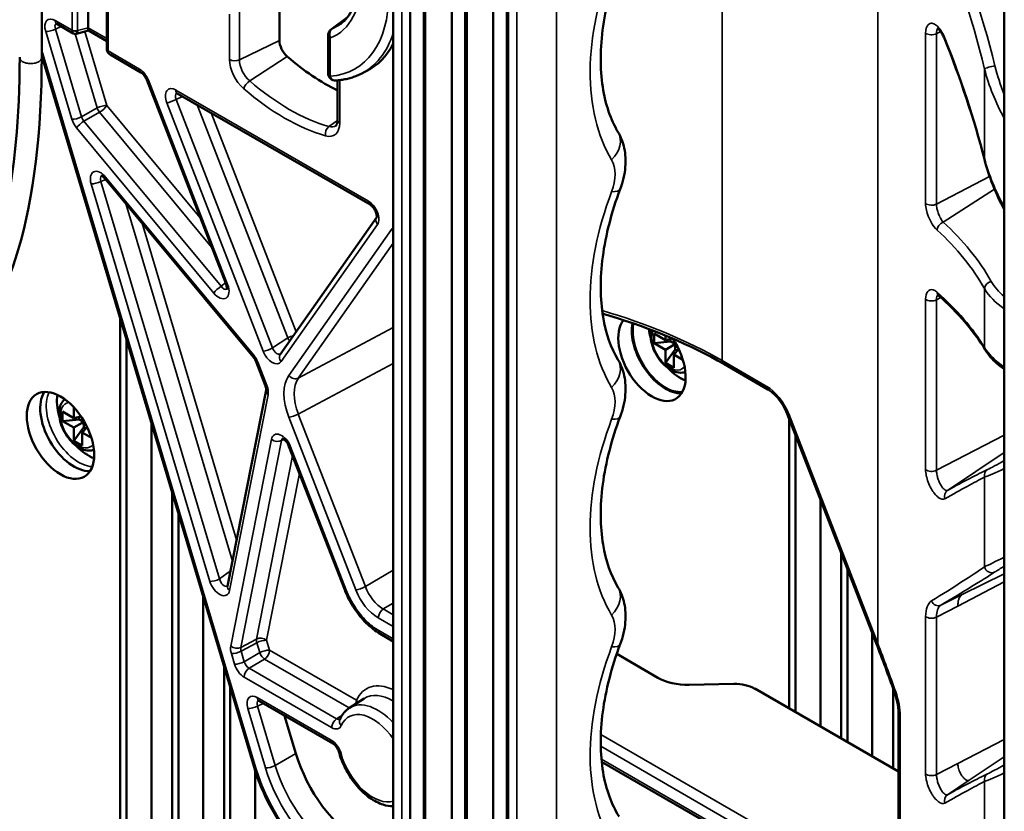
# Model space of a CAD drawing. Header units: millimetres. Extents: x 0 to 5104, y -184 to 1188.
# Tile 134 of 221: x 1346 to 1390, y 477 to 513. Entities that reach past the tile are written whole.
import ezdxf

# ---------------------------------------------------------------- set-up
doc = ezdxf.new("R2010")
doc.units = ezdxf.units.MM
doc.header["$LTSCALE"] = 2
doc.layers.add('Sichtbar (ISO)', color=7, linetype='Continuous', lineweight=50)
doc.layers.add('Sichtbar schmal (ISO)', color=7, linetype='Continuous', lineweight=35)

msp = doc.modelspace()

# ---------------------------------------------------------------- linework, layer by layer
at = {"layer": 'Sichtbar (ISO)'}
for p, q in [((1349.48, 511.206), (1349.48, 532.114)), ((1390.249, 531.965), (1390.249, 431.565)), ((1362.495, 471.865), (1362.495, 523.112)), ((1363.878, 471.304), (1363.878, 522.551)), ((1363.267, 471.1), (1363.267, 522.347)), ((1363.942, 521.958), (1363.942, 470.711)), ((1365.153, 470.011), (1365.153, 521.258)), ((1365.764, 470.215), (1365.764, 521.462)), ((1365.827, 520.869), (1365.827, 469.622)), ((1367.038, 468.923), (1367.038, 520.17)), ((1367.649, 469.126), (1367.649, 520.373)), ((1367.713, 519.78), (1367.713, 468.533)), ((1348.63, 516.403), (1348.63, 512.178)), ((1346.523, 516.023), (1346.523, 510.835)), ((1357.32, 515.735), (1357.32, 511.604)), ((1359.68, 512.117), (1360.402, 512.645)), ((1347.207, 512.355), (1347.957, 511.922)), ((1348.111, 511.903), (1348.645, 512.05)), ((1349.48, 511.568), (1348.644, 512.051)), ((1359.53, 510.111), (1359.53, 511.817)), ((1356.171, 478.569), (1346.523, 510.902)), ((1349.63, 510.956), (1351.028, 510.149)), ((1361.005, 510.075), (1361.261, 510.202)), ((1351.292, 509.81), (1354.895, 500.524)), ((1359.961, 509.785), (1359.961, 507.982)), ((1352.68, 509.196), (1361.44, 504.138)), ((1349.407, 505.315), (1356.133, 497.22)), ((1361.739, 503.562), (1357.362, 497.335)), ((1350.091, 498.943), (1350.091, 466.513)), ((1374.338, 498.279), (1374.857, 497.98)), ((1374.338, 497.844), (1374.338, 498.279)), ((1374.857, 498.315), (1374.857, 498.316)), ((1350.374, 497.995), (1350.374, 466.049)), ((1374.338, 497.844), (1375.092, 497.92)), ((1374.857, 497.544), (1374.338, 497.844)), ((1374.857, 497.98), (1374.857, 498.191)), ((1375.177, 498.054), (1374.857, 497.98)), ((1375.092, 498.034), (1375.092, 497.92)), ((1375.092, 497.92), (1375.234, 497.839)), ((1375.234, 497.969), (1375.234, 497.762)), ((1374.857, 497.544), (1375.234, 497.762)), ((1374.857, 496.945), (1375.3, 497.56)), ((1374.857, 496.945), (1374.857, 497.544)), ((1375.234, 497.762), (1375.413, 497.658)), ((1375.458, 497.567), (1375.234, 497.326)), ((1375.3, 497.56), (1375.3, 497.723)), ((1375.399, 497.503), (1375.3, 497.56)), ((1356.262, 497), (1356.677, 495.93)), ((1375.234, 496.728), (1374.857, 496.945)), ((1375.234, 497.326), (1375.234, 496.728)), ((1375.648, 497.087), (1375.234, 497.326)), ((1379.506, 495.741), (1377.502, 496.898)), ((1354.964, 486.803), (1356.714, 495.703)), ((1347.468, 494.741), (1347.986, 494.441)), ((1347.468, 494.305), (1347.468, 494.741)), ((1347.986, 494.441), (1347.986, 494.92)), ((1347.468, 494.305), (1348.222, 494.382)), ((1347.986, 494.006), (1347.468, 494.305)), ((1348.307, 494.516), (1347.986, 494.441)), ((1347.986, 494.006), (1348.364, 494.224)), ((1348.222, 494.496), (1348.222, 494.382)), ((1348.222, 494.382), (1348.364, 494.3)), ((1348.364, 494.431), (1348.364, 494.224)), ((1348.364, 494.224), (1348.543, 494.12)), ((1380.382, 494.64), (1384.429, 484.21)), ((1380.483, 481.238), (1380.483, 494.38)), ((1347.986, 493.407), (1348.43, 494.022)), ((1347.986, 493.407), (1347.986, 494.006)), ((1348.588, 494.029), (1348.364, 493.788)), ((1348.364, 493.788), (1348.364, 493.189)), ((1348.778, 493.549), (1348.364, 493.788)), ((1348.43, 494.022), (1348.43, 494.185)), ((1348.529, 493.965), (1348.43, 494.022)), ((1351.506, 494.204), (1351.506, 464.064)), ((1348.364, 493.189), (1347.986, 493.407)), ((1380.766, 481.074), (1380.766, 493.651)), ((1357.755, 493.151), (1360.285, 486.631)), ((1388.942, 491.541), (1388.942, 491.541)), ((1352.448, 463.638), (1352.448, 491.044)), ((1381.897, 480.421), (1381.897, 490.735)), ((1387.967, 491.004), (1387.967, 491.004)), ((1352.731, 463.328), (1352.731, 490.096)), ((1382.84, 488.305), (1382.84, 479.877)), ((1383.123, 487.576), (1383.123, 479.713)), ((1389.911, 487.953), (1389.911, 487.953)), ((1353.863, 486.304), (1353.863, 462.022)), ((1362.495, 484.29), (1361.9, 484.633)), ((1384.254, 479.06), (1384.254, 484.66)), ((1372.643, 483.719), (1374.514, 482.638)), ((1354.805, 460.921), (1354.805, 483.144)), ((1355.088, 461.064), (1355.088, 482.197)), ((1375.928, 482.317), (1377.97, 482.358)), ((1385.197, 482.164), (1385.197, 478.516)), ((1378.913, 482.144), (1385.439, 478.376)), ((1356.386, 481.591), (1359.748, 479.65)), ((1360.504, 481.27), (1361.173, 481.695)), ((1358.068, 479.201), (1357.557, 480.915)), ((1385.439, 475.292), (1385.439, 481.036)), ((1383.551, 472.133), (1371.959, 478.826)), ((1356.22, 478.41), (1356.22, 459.993)), ((1388.968, 477.727), (1388.968, 477.727)), ((1386.848, 477.562), (1386.848, 477.562))]:
    msp.add_line(p, q, dxfattribs=at)
msp.add_arc((1359.864, 510.111), 0.333, 180, 274.0397, dxfattribs=at)
for centre, major_axis, ratio, start_param, end_param in [((1347.374, 512.644), (-0.167, -0.289), 0.57735, 6.283031, 6.283185), ((1348.691, 512.409), (0.046, 0.358), 0.11548, 2.307884, 3.093282), ((1348.383, 512.324), (0.182, -0.29), 0.570404, 0.712502, 0.737204), ((1348.076, 512.239), (-0.11, -0.32), 0.388085, 5.422181, 6.222564), ((1348.076, 512.239), (0.034, -0.336), 0.18214, 0.020019, 0.913094), ((1357.792, 511.331), (0.333, -0.577), 0.57735, 3.926991, 5.254), ((1357.556, 516.95), (3.851, -6.67), 0.57735, 6.246119, 6.633704), ((1349.68, 511.203), (-0.2, -0.004), 0.56225, 0, 0.000126), ((1349.844, 511.218), (0.261, 0.222), 0.712305, 2.604657, 3.390056), ((1359.442, 518.038), (5.167, -8.949), 0.57735, 5.254, 5.56888), ((1352.846, 509.484), (-0.167, -0.289), 0.57735, 6.282959, 6.283185), ((1361.607, 504.426), (-0.167, -0.289), 0.57735, 0, 0.000227), ((1355.206, 500.644), (-0.311, -0.121), 0.211325, 0, 0.000023), ((1374.244, 497.19), (-1.083, 1.876), 0.57735, 0.213869, 4.843938), ((1374.244, 497.19), (-1.083, 1.876), 0.57735, 0.106239, 0.107211), ((1374.857, 497.544), (1.083, -1.876), 0.57735, 3.730239, 5.996429), ((1374.857, 497.544), (1.053, -1.824), 0.57735, 3.718154, 6.040099), ((1374.857, 497.544), (-1.083, 1.876), 0.57735, 0.509446, 0.510181), ((1374.857, 497.544), (-1.053, 1.824), 0.57735, 0.494666, 0.495433), ((1375.516, 497.925), (-1.012, 1.753), 0.57735, 0.863213, 0.863947), ((1375.516, 497.925), (-1.012, 1.753), 0.57735, 0.939421, 1.173919), ((1374.244, 497.19), (-1.083, 1.876), 0.57735, 4.947287, 4.948206), ((1357.634, 497.143), (-0.273, 0.192), 0.788675, 0, 0.000422), ((1375.516, 497.925), (-1.012, 1.753), 0.57735, 1.967673, 2.534046), ((1347.986, 494.006), (1.083, -1.876), 0.57735, 3.428349, 5.996429), ((1348.646, 494.387), (1.012, -1.753), 0.57735, 3.74914, 4.315512), ((1348.646, 494.387), (1.012, -1.753), 0.57735, 5.109266, 5.675638), ((1387.978, 490.834), (-0.1, 0.173), 0.57735, 5.582039, 5.582099), ((1355.291, 486.738), (-0.327, 0.064), 0.681096, 0, 0.00012), ((1375.928, 483.512), (-2, -0.063), 0.597134, 0.766683, 1.552081), ((1377.97, 481.561), (1.333, 0.042), 0.597134, 0.766683, 1.552081), ((1356.553, 481.879), (-0.167, -0.289), 0.57735, 6.283031, 6.283185), ((1360.367, 480.601), (-0.306, 0.131), 0.749533, 0, 0.000025), ((1361.116, 478.909), (2.332, -4.042), 0.57782, 4.322166, 5.49772)]:
    msp.add_ellipse(centre, major_axis=major_axis, ratio=ratio, start_param=start_param, end_param=end_param, dxfattribs=at)
msp.add_ellipse((1347.374, 493.652), major_axis=(1.083, -1.876), ratio=0.57735, dxfattribs=at)
for points, knots in [([(1360.09, 512.345), (1360.319, 512.512), (1360.511, 512.748), (1360.801, 513.36), (1360.897, 513.737), (1360.964, 514.582), (1360.938, 515.047), (1360.766, 516.023), (1360.62, 516.535), (1360.218, 517.554), (1359.963, 518.06), (1359.644, 518.571), (1359.622, 518.605), (1359.601, 518.639)], [5.55969, 5.55969, 5.55969, 5.55969, 5.877805, 5.877805, 6.195919, 6.195919, 6.505432, 6.505432, 6.815755, 6.815755, 7.127807, 7.127807, 7.150261, 7.150261, 7.150261, 7.150261]), ([(1372.858, 515.334), (1372.454, 514.293), (1372.171, 513.238), (1371.884, 511.258), (1371.88, 510.31), (1372.127, 508.689), (1372.372, 507.991), (1372.7, 507.44)], [0, 0, 0, 0, 0.525868, 0.525868, 1.0568, 1.0568, 1.573526, 1.573526, 1.573526, 1.573526]), ([(1347.207, 512.355), (1347.193, 512.364), (1347.181, 512.369), (1347.167, 512.374), (1347.163, 512.374), (1347.163, 512.374)], [0, 0, 0, 0, 0.01347206, 0.01347206, 0.02589213, 0.02589213, 0.02589213, 0.02589213]), ([(1359.68, 512.117), (1359.656, 512.1), (1359.634, 512.079), (1359.599, 512.037), (1359.584, 512.015), (1359.562, 511.971), (1359.553, 511.95), (1359.541, 511.908), (1359.537, 511.889), (1359.531, 511.852), (1359.53, 511.834), (1359.53, 511.817)], [2.4180978, 2.4180978, 2.4180978, 2.4180978, 2.5627968, 2.5627968, 2.7074958, 2.7074958, 2.8521947, 2.8521947, 2.9968937, 2.9968937, 3.1415927, 3.1415927, 3.1415927, 3.1415927]), ([(1387.531, 511.681), (1387.503, 511.75), (1387.471, 511.816), (1387.403, 511.934), (1387.367, 511.988), (1387.298, 512.073), (1387.264, 512.107), (1387.226, 512.137), (1387.216, 512.144), (1387.199, 512.155), (1387.193, 512.157), (1387.193, 512.157)], [0, 0, 0, 0, 0.0337981, 0.0337981, 0.0675303, 0.0675303, 0.1007085, 0.1007085, 0.1148564, 0.1148564, 0.1328797, 0.1328797, 0.1328797, 0.1328797]), ([(1348.111, 511.904), (1348.093, 511.9), (1348.075, 511.897), (1348.037, 511.898), (1348.016, 511.901), (1347.983, 511.911), (1347.971, 511.916), (1347.959, 511.923)], [0, 0, 0, 0, 0.0081131, 0.0081131, 0.01747299, 0.01747299, 0.02347771, 0.02347771, 0.02347771, 0.02347771]), ([(1347.581, 468.887), (1345.775, 472.014), (1343.996, 475.194), (1341.116, 480.871), (1339.915, 483.454), (1338.8, 486.701), (1338.545, 487.605), (1338.167, 489.513), (1338.113, 490.473), (1338.295, 492.122), (1338.539, 492.826), (1339.335, 494.345), (1339.971, 495.056), (1342.226, 497.614), (1343.954, 499.801), (1345.291, 505.66), (1345.523, 508.146), (1345.523, 510.835)], [0, 0, 0, 0, 1.624945, 1.624945, 2.917303, 2.917303, 3.445735, 3.445735, 4.144699, 4.144699, 4.869885, 4.869885, 5.972174, 5.972174, 8.739772, 8.739772, 10.226844, 10.226844, 10.226844, 10.226844]), ([(1346.523, 510.835), (1346.523, 507.508), (1346.166, 504.47), (1344.833, 499.988), (1343.934, 498.349), (1341.839, 495.531), (1340.604, 494.483), (1339.597, 492.722), (1339.403, 492.265), (1339.144, 491.065), (1339.112, 490.261), (1339.395, 488.253), (1339.736, 487.004), (1340.608, 484.574), (1341.101, 483.396), (1342.399, 480.542), (1343.256, 478.833), (1344.634, 476.211), (1345.133, 475.284), (1345.641, 474.359)], [0, 0, 0, 0, 1.828176, 1.828176, 3.429557, 3.429557, 5.32859, 5.32859, 5.931084, 5.931084, 6.63663, 6.63663, 7.372971, 7.372971, 7.992036, 7.992036, 8.862814, 8.862814, 9.33898, 9.33898, 9.33898, 9.33898]), ([(1349.601, 510.977), (1349.578, 510.994), (1349.557, 511.014), (1349.518, 511.064), (1349.501, 511.096), (1349.484, 511.153), (1349.481, 511.176), (1349.48, 511.199)], [0.00454834, 0.00454834, 0.00454834, 0.00454834, 0.01748974, 0.01748974, 0.03365443, 0.03365443, 0.04422429, 0.04422429, 0.04422429, 0.04422429]), ([(1351.292, 509.81), (1351.279, 509.843), (1351.263, 509.877), (1351.226, 509.942), (1351.205, 509.975), (1351.159, 510.034), (1351.134, 510.062), (1351.087, 510.108), (1351.063, 510.126), (1351.038, 510.143), (1351.033, 510.146), (1351.028, 510.149)], [0, 0, 0, 0, 0.01676716, 0.01676716, 0.03380025, 0.03380025, 0.05161803, 0.05161803, 0.06865047, 0.06865047, 0.07336524, 0.07336524, 0.07336524, 0.07336524]), ([(1359.887, 509.779), (1359.967, 509.784), (1360.046, 509.793), (1360.201, 509.815), (1360.278, 509.829), (1360.43, 509.863), (1360.505, 509.883), (1360.652, 509.928), (1360.724, 509.954), (1360.866, 510.01), (1360.936, 510.041), (1361.005, 510.075)], [5.2237615, 5.2237615, 5.2237615, 5.2237615, 5.2711534, 5.2711534, 5.3185452, 5.3185452, 5.3659371, 5.3659371, 5.4133289, 5.4133289, 5.4607208, 5.4607208, 5.4607208, 5.4607208]), ([(1352.68, 509.196), (1352.665, 509.204), (1352.654, 509.209), (1352.639, 509.214), (1352.636, 509.214), (1352.636, 509.214)], [0, 0, 0, 0, 0.01338573, 0.01338573, 0.02567561, 0.02567561, 0.02567561, 0.02567561]), ([(1359.961, 507.982), (1359.961, 507.948), (1359.958, 507.917), (1359.951, 507.862), (1359.946, 507.838), (1359.933, 507.797), (1359.926, 507.781), (1359.913, 507.754), (1359.906, 507.745), (1359.894, 507.731), (1359.889, 507.726), (1359.884, 507.722)], [0, 0, 0, 0, 0.144699, 0.144699, 0.2893979, 0.2893979, 0.4340969, 0.4340969, 0.5787958, 0.5787958, 0.7234948, 0.7234948, 0.7234948, 0.7234948]), ([(1372.7, 507.44), (1372.835, 507.214), (1372.93, 506.962), (1373.042, 506.43), (1373.057, 506.142), (1373.007, 505.519), (1372.927, 505.175), (1372.802, 504.845)], [0, 0, 0, 0, 0.1300683, 0.1300683, 0.2684189, 0.2684189, 0.4302619, 0.4302619, 0.4302619, 0.4302619]), ([(1349.407, 505.315), (1349.398, 505.326), (1349.388, 505.336), (1349.357, 505.37), (1349.333, 505.391), (1349.29, 505.423), (1349.27, 505.435), (1349.239, 505.45), (1349.228, 505.454), (1349.221, 505.455), (1349.221, 505.455), (1349.221, 505.455)], [0, 0, 0, 0, 0.00676307, 0.00676307, 0.0233784, 0.0233784, 0.04010512, 0.04010512, 0.05603944, 0.05603944, 0.06207768, 0.06207768, 0.06207768, 0.06207768]), ([(1372.802, 504.845), (1372.409, 503.805), (1372.14, 502.753), (1371.878, 500.784), (1371.887, 499.845), (1372.15, 498.282), (1372.387, 497.623), (1372.7, 497.098)], [0, 0, 0, 0, 0.525751, 0.525751, 1.056264, 1.056264, 1.549195, 1.549195, 1.549195, 1.549195]), ([(1361.738, 503.56), (1361.738, 503.56), (1361.738, 503.56), (1361.738, 503.561), (1361.739, 503.563), (1361.742, 503.577), (1361.743, 503.591), (1361.743, 503.624), (1361.741, 503.644), (1361.734, 503.689), (1361.728, 503.716), (1361.71, 503.774), (1361.698, 503.807), (1361.667, 503.876), (1361.647, 503.912), (1361.603, 503.981), (1361.579, 504.013), (1361.531, 504.067), (1361.507, 504.089), (1361.469, 504.12), (1361.454, 504.13), (1361.44, 504.138)], [0.0121822, 0.0121822, 0.0121822, 0.0121822, 0.0139534, 0.0139534, 0.0238676, 0.0238676, 0.038195, 0.038195, 0.0509882, 0.0509882, 0.065098, 0.065098, 0.0814436, 0.0814436, 0.099682, 0.099682, 0.1181098, 0.1181098, 0.1349011, 0.1349011, 0.1475706, 0.1475706, 0.1475706, 0.1475706]), ([(1354.927, 500.28), (1354.927, 500.28), (1354.927, 500.28), (1354.928, 500.283), (1354.931, 500.292), (1354.934, 500.319), (1354.935, 500.336), (1354.932, 500.379), (1354.929, 500.405), (1354.916, 500.462), (1354.907, 500.493), (1354.895, 500.524)], [0.02495885, 0.02495885, 0.02495885, 0.02495885, 0.02856029, 0.02856029, 0.04392134, 0.04392134, 0.05782544, 0.05782544, 0.07344648, 0.07344648, 0.08921621, 0.08921621, 0.08921621, 0.08921621]), ([(1387.257, 500.016), (1387.234, 500.036), (1387.214, 500.049), (1387.198, 500.057), (1387.195, 500.058), (1387.195, 500.058)], [0, 0, 0, 0, 0.02678636, 0.02678636, 0.04094419, 0.04094419, 0.04094419, 0.04094419]), ([(1377.502, 496.898), (1376, 497.765), (1374.229, 498.514), (1372.217, 499.122), (1372.108, 499.154), (1371.999, 499.186)], [0, 0, 0, 0, 0.961417, 0.961417, 1.016095, 1.016095, 1.016095, 1.016095]), ([(1374.213, 498.446), (1374.188, 498.344), (1374.181, 498.235), (1374.195, 497.993), (1374.22, 497.86), (1374.303, 497.595), (1374.36, 497.463), (1374.498, 497.214), (1374.579, 497.097), (1374.76, 496.886), (1374.859, 496.792), (1375.07, 496.639), (1375.181, 496.579), (1375.405, 496.506), (1375.518, 496.491), (1375.674, 496.511), (1375.719, 496.522), (1375.763, 496.538)], [2.906198, 2.906198, 2.906198, 2.906198, 3.209783, 3.209783, 3.55545, 3.55545, 3.898509, 3.898509, 4.239179, 4.239179, 4.581576, 4.581576, 4.927414, 4.927414, 5.258224, 5.258224, 5.398524, 5.398524, 5.398524, 5.398524]), ([(1390.249, 496.659), (1390.008, 496.825), (1389.799, 497.009), (1389.534, 497.313), (1389.452, 497.425), (1389.382, 497.54)], [0.0633227, 0.0633227, 0.0633227, 0.0633227, 0.2267071, 0.2267071, 0.3162008, 0.3162008, 0.3162008, 0.3162008]), ([(1356.262, 497), (1356.249, 497.034), (1356.233, 497.068), (1356.195, 497.135), (1356.174, 497.167), (1356.145, 497.205), (1356.139, 497.212), (1356.133, 497.22)], [0, 0, 0, 0, 0.01696547, 0.01696547, 0.03430308, 0.03430308, 0.03888728, 0.03888728, 0.03888728, 0.03888728]), ([(1372.7, 497.098), (1372.835, 496.872), (1372.93, 496.62), (1373.042, 496.087), (1373.057, 495.799), (1373.007, 495.176), (1372.927, 494.833), (1372.802, 494.503)], [0, 0, 0, 0, 0.1300683, 0.1300683, 0.2684189, 0.2684189, 0.4302619, 0.4302619, 0.4302619, 0.4302619]), ([(1356.714, 495.703), (1356.716, 495.711), (1356.717, 495.723), (1356.718, 495.756), (1356.716, 495.775), (1356.71, 495.821), (1356.704, 495.848), (1356.69, 495.894), (1356.684, 495.912), (1356.677, 495.93)], [0, 0, 0, 0, 0.01334989, 0.01334989, 0.02659591, 0.02659591, 0.04129682, 0.04129682, 0.05043666, 0.05043666, 0.05043666, 0.05043666]), ([(1380.382, 494.64), (1380.333, 494.767), (1380.27, 494.894), (1380.126, 495.135), (1380.042, 495.251), (1379.864, 495.46), (1379.765, 495.555), (1379.614, 495.673), (1379.559, 495.71), (1379.506, 495.741)], [0, 0, 0, 0, 0.06287, 0.06287, 0.1262919, 0.1262919, 0.191924, 0.191924, 0.2289807, 0.2289807, 0.2289807, 0.2289807]), ([(1347.568, 495.294), (1347.529, 495.262), (1347.495, 495.224), (1347.41, 495.108), (1347.372, 495.022), (1347.32, 494.822), (1347.31, 494.705), (1347.325, 494.455), (1347.35, 494.321), (1347.433, 494.056), (1347.49, 493.925), (1347.628, 493.676), (1347.709, 493.559), (1347.89, 493.348), (1347.989, 493.254), (1348.2, 493.101), (1348.311, 493.041), (1348.535, 492.968), (1348.647, 492.953), (1348.804, 492.973), (1348.849, 492.984), (1348.893, 493)], [2.455458, 2.455458, 2.455458, 2.455458, 2.607826, 2.607826, 2.884271, 2.884271, 3.209783, 3.209783, 3.55545, 3.55545, 3.898509, 3.898509, 4.239179, 4.239179, 4.581576, 4.581576, 4.927414, 4.927414, 5.258224, 5.258224, 5.398524, 5.398524, 5.398524, 5.398524]), ([(1372.802, 494.503), (1372.409, 493.463), (1372.14, 492.411), (1371.878, 490.442), (1371.887, 489.503), (1372.15, 487.94), (1372.387, 487.281), (1372.7, 486.755)], [0, 0, 0, 0, 0.525751, 0.525751, 1.056264, 1.056264, 1.549195, 1.549195, 1.549195, 1.549195]), ([(1357.755, 493.151), (1357.743, 493.182), (1357.728, 493.214), (1357.693, 493.277), (1357.673, 493.309), (1357.627, 493.37), (1357.601, 493.4), (1357.55, 493.449), (1357.525, 493.469), (1357.486, 493.495), (1357.471, 493.503), (1357.454, 493.509), (1357.45, 493.51), (1357.448, 493.51), (1357.448, 493.51), (1357.448, 493.51)], [0, 0, 0, 0, 0.01577161, 0.01577161, 0.03253104, 0.03253104, 0.05104866, 0.05104866, 0.06929672, 0.06929672, 0.08448626, 0.08448626, 0.0969539, 0.0969539, 0.09926613, 0.09926613, 0.09926613, 0.09926613]), ([(1361.9, 484.633), (1361.681, 484.759), (1361.466, 484.928), (1361.069, 485.322), (1360.882, 485.55), (1360.547, 486.056), (1360.397, 486.343), (1360.285, 486.631)], [0, 0, 0, 0, 0.1331585, 0.1331585, 0.2656017, 0.2656017, 0.4071087, 0.4071087, 0.4071087, 0.4071087]), ([(1372.7, 486.755), (1372.835, 486.529), (1372.93, 486.278), (1373.042, 485.745), (1373.057, 485.457), (1373.007, 484.834), (1372.927, 484.491), (1372.802, 484.161)], [0, 0, 0, 0, 0.1300683, 0.1300683, 0.2684189, 0.2684189, 0.4302619, 0.4302619, 0.4302619, 0.4302619]), ([(1372.802, 484.161), (1372.409, 483.121), (1372.14, 482.069), (1371.878, 480.101), (1371.886, 479.161), (1372.156, 477.562), (1372.41, 476.876), (1372.747, 476.337)], [0, 0, 0, 0, 0.525561, 0.525561, 1.056117, 1.056117, 1.572899, 1.572899, 1.572899, 1.572899]), ([(1385.439, 481.036), (1385.439, 481.193), (1385.42, 481.371), (1385.352, 481.702), (1385.308, 481.857), (1385.252, 482.01)], [0, 0, 0, 0, 0.0919013, 0.0919013, 0.1670563, 0.1670563, 0.1670563, 0.1670563]), ([(1356.386, 481.591), (1356.372, 481.599), (1356.36, 481.604), (1356.346, 481.609), (1356.343, 481.609), (1356.343, 481.609)], [0, 0, 0, 0, 0.01347206, 0.01347206, 0.02589213, 0.02589213, 0.02589213, 0.02589213]), ([(1360.061, 480.732), (1360.08, 480.776), (1360.101, 480.819), (1360.147, 480.902), (1360.172, 480.942), (1360.228, 481.019), (1360.257, 481.055), (1360.321, 481.124), (1360.355, 481.157), (1360.427, 481.217), (1360.465, 481.245), (1360.504, 481.27)], [3.5191685, 3.5191685, 3.5191685, 3.5191685, 3.5957939, 3.5957939, 3.6724193, 3.6724193, 3.7490448, 3.7490448, 3.8256702, 3.8256702, 3.9022956, 3.9022956, 3.9022956, 3.9022956]), ([(1360.034, 479.243), (1360.026, 479.273), (1360.015, 479.305), (1359.987, 479.369), (1359.97, 479.402), (1359.931, 479.467), (1359.908, 479.499), (1359.86, 479.557), (1359.835, 479.583), (1359.788, 479.624), (1359.766, 479.64), (1359.748, 479.65)], [0, 0, 0, 0, 0.01603308, 0.01603308, 0.03239292, 0.03239292, 0.05004282, 0.05004282, 0.06790905, 0.06790905, 0.08500268, 0.08500268, 0.08500268, 0.08500268]), ([(1362.495, 476.797), (1362.34, 476.796), (1362.183, 476.823), (1361.824, 476.939), (1361.624, 477.044), (1361.233, 477.321), (1361.043, 477.495), (1360.698, 477.891), (1360.542, 478.111), (1360.277, 478.576), (1360.167, 478.821), (1360.067, 479.126), (1360.05, 479.184), (1360.034, 479.243)], [1.103163, 1.103163, 1.103163, 1.103163, 1.353852, 1.353852, 1.683975, 1.683975, 2.026798, 2.026798, 2.366546, 2.366546, 2.704582, 2.704582, 2.784608, 2.784608, 2.784608, 2.784608]), ([(1360.02, 473.394), (1359.557, 473.662), (1359.094, 474.02), (1358.218, 474.87), (1357.796, 475.377), (1357.073, 476.455), (1356.758, 477.038), (1356.379, 477.937), (1356.264, 478.254), (1356.171, 478.569)], [0, 0, 0, 0, 0.28904, 0.28904, 0.585519, 0.585519, 0.87605, 0.87605, 1.030973, 1.030973, 1.030973, 1.030973])]:
    msp.add_open_spline(points, degree=3, knots=knots, dxfattribs=at)
for points in [[(1389.344, 506.199), (1388.871, 508.045), (1388.257, 509.884), (1387.531, 511.681)], [(1349.48, 511.199), (1349.48, 511.201), (1349.48, 511.204), (1349.48, 511.206)], [(1390.249, 503.915), (1389.858, 504.642), (1389.544, 505.418), (1389.344, 506.199)], [(1389.382, 497.54), (1388.864, 498.395), (1388.145, 499.235), (1387.257, 500.016)], [(1374.248, 498.56), (1374.248, 498.56), (1374.247, 498.559), (1374.247, 498.559)], [(1354.961, 486.794), (1354.961, 486.794), (1354.962, 486.796), (1354.964, 486.803)], [(1385.252, 482.01), (1384.986, 482.748), (1384.711, 483.481), (1384.429, 484.21)]]:
    msp.add_open_spline(points, degree=3, dxfattribs=at)
at = {"layer": 'Sichtbar schmal (ISO)'}
for p, q in [((1349.539, 532.032), (1349.539, 511.124)), ((1362.885, 471.32), (1362.885, 522.567)), ((1384.504, 522.802), (1384.504, 484.194)), ((1368.1, 519.557), (1368.1, 468.31)), ((1369.9, 468.264), (1369.9, 519.511)), ((1377.433, 497.051), (1377.433, 518.111)), ((1347.91, 512.065), (1347.91, 516.531)), ((1348.145, 516.395), (1348.145, 512.045)), ((1355.504, 513.09), (1355.504, 510.723)), ((1355.054, 510.735), (1355.054, 512.795)), ((1360.39, 512.629), (1359.709, 512.133)), ((1347.138, 512.508), (1347.91, 512.062)), ((1347.406, 512.24), (1347.148, 512.116)), ((1347.148, 512.116), (1348.338, 508.126)), ((1348.145, 512.045), (1348.63, 512.178)), ((1348.63, 512.172), (1349.48, 511.681)), ((1347.893, 508.016), (1346.703, 512.006)), ((1349.043, 508.531), (1348.038, 511.899)), ((1348.484, 512.006), (1349.488, 508.641)), ((1359.628, 511.681), (1359.628, 509.975)), ((1386.674, 504.194), (1386.674, 511.936)), ((1387.355, 512.001), (1387.168, 511.904)), ((1387.168, 511.904), (1387.168, 504.162)), ((1387.393, 512.021), (1387.392, 512.021)), ((1355.504, 510.723), (1357.32, 511.604)), ((1346.523, 511.142), (1356.254, 478.528)), ((1349.539, 511.122), (1350.959, 510.302)), ((1357.678, 510.869), (1355.972, 509.761)), ((1389.351, 506.22), (1389.351, 510.297)), ((1351.367, 509.794), (1354.97, 500.508)), ((1360.058, 509.795), (1360.058, 507.845)), ((1352.611, 509.348), (1361.371, 504.29)), ((1352.924, 509.055), (1352.634, 508.917)), ((1349.488, 508.641), (1353.723, 503.545)), ((1356.583, 497.478), (1352.203, 508.768)), ((1352.634, 508.917), (1357.014, 497.628)), ((1357.7, 498.079), (1353.591, 508.669)), ((1348.338, 508.126), (1349.043, 508.531)), ((1349.148, 508.336), (1348.444, 507.931)), ((1354.243, 502.204), (1349.148, 508.336)), ((1354.222, 508.305), (1358.081, 498.359)), ((1348.444, 507.931), (1354.677, 500.429)), ((1359.57, 507.684), (1359.96, 507.958)), ((1354.337, 500.123), (1348.104, 507.625)), ((1389.582, 505.417), (1387.168, 504.162)), ((1354.158, 487.02), (1348.768, 505.086)), ((1349.43, 505.287), (1349.213, 505.196)), ((1349.213, 505.196), (1354.603, 487.13)), ((1349.427, 505.392), (1356.154, 497.297)), ((1387.465, 503.348), (1389.805, 504.841)), ((1355.187, 487.94), (1350.337, 504.196)), ((1351.082, 503.298), (1355.377, 488.905)), ((1361.779, 503.239), (1357.399, 497.007)), ((1357.749, 496.378), (1362.411, 503.01)), ((1362.495, 502.394), (1358.18, 496.255)), ((1354.677, 500.429), (1354.871, 500.585)), ((1389.351, 497.651), (1389.351, 500.326)), ((1386.674, 492.098), (1386.674, 499.84)), ((1387.372, 499.914), (1387.168, 499.808)), ((1387.168, 499.808), (1387.168, 492.066)), ((1387.435, 499.947), (1387.435, 499.947)), ((1358.18, 496.255), (1362.495, 498.553)), ((1357.014, 497.628), (1357.7, 498.079)), ((1356.337, 496.985), (1356.752, 495.914)), ((1362.495, 496.921), (1358.18, 494.623)), ((1377.433, 497.051), (1379.437, 495.894)), ((1356.806, 495.503), (1355.055, 486.602)), ((1360.792, 486.629), (1357.749, 494.474)), ((1358.18, 494.623), (1361.224, 486.779)), ((1380.457, 494.625), (1384.504, 484.194)), ((1355.111, 484.071), (1356.961, 493.474)), ((1357.419, 493.418), (1355.569, 484.014)), ((1357.527, 493.466), (1357.419, 493.418)), ((1390.249, 493.668), (1387.168, 492.066)), ((1357.83, 493.135), (1360.36, 486.615)), ((1356.28, 484.399), (1357.919, 492.73)), ((1387.662, 491.151), (1390.249, 492.875)), ((1358.23, 491.927), (1356.738, 484.342)), ((1389.351, 491.757), (1389.351, 487.68)), ((1387.81, 490.915), (1387.81, 490.915)), ((1362.495, 487.534), (1361.224, 486.779)), ((1354.603, 487.13), (1355.099, 487.491)), ((1388.338, 486.422), (1390.249, 487.368)), ((1390.249, 486.995), (1388.137, 485.897)), ((1387.37, 485.943), (1388.338, 486.422)), ((1362.04, 485.764), (1362.495, 486.034)), ((1362.04, 485.764), (1362.495, 485.501)), ((1388.137, 485.897), (1387.168, 485.394)), ((1362.495, 484.966), (1361.812, 485.36)), ((1386.674, 478.271), (1386.674, 485.425)), ((1387.168, 485.394), (1387.168, 478.239)), ((1355.569, 484.014), (1356.28, 484.399)), ((1361.831, 484.786), (1362.495, 484.402)), ((1356.293, 484.232), (1355.583, 483.848)), ((1356.428, 483.781), (1356.293, 484.232)), ((1356.738, 484.342), (1356.873, 483.891)), ((1355.281, 483.256), (1355.138, 483.737)), ((1355.583, 483.848), (1355.726, 483.367)), ((1355.726, 483.367), (1356.428, 483.781)), ((1356.645, 483.488), (1355.944, 483.074)), ((1360.496, 481.265), (1356.645, 483.488)), ((1356.873, 483.891), (1360.818, 481.614)), ((1355.944, 483.074), (1359.921, 480.777)), ((1359.693, 480.374), (1355.716, 482.67)), ((1356.317, 481.743), (1359.679, 479.803)), ((1356.585, 481.476), (1356.327, 481.352)), ((1356.327, 481.352), (1357.134, 478.649)), ((1356.689, 478.539), (1355.882, 481.241)), ((1385.52, 480.91), (1385.52, 475.166)), ((1371.921, 480.059), (1382.864, 473.741)), ((1382.636, 473.337), (1371.916, 479.527)), ((1390.249, 479.841), (1388.137, 478.743)), ((1358.068, 479.201), (1357.134, 478.649)), ((1388.653, 477.984), (1390.249, 479.047)), ((1371.947, 478.945), (1383.482, 472.286)), ((1388.137, 478.743), (1387.168, 478.239)), ((1387.662, 477.324), (1388.653, 477.984)), ((1389.351, 477.93), (1389.351, 474.946))]:
    msp.add_line(p, q, dxfattribs=at)
for centre, major_axis, ratio, start_param, end_param in [((1357.085, 516.677), (3.675, -6.366), 0.57735, 6.00916, 8.128007), ((1357.085, 516.677), (2.799, -4.847), 0.57735, 6.201508, 7.935659), ((1370.4, 512.953), (-13.65, 25.536), 0.598778, 4.309064, 4.579018), ((1370.246, 512.863), (-13.363, 25.427), 0.59384, 4.313381, 4.583334), ((1380.943, 514.751), (7.061, 10.177), 0.625236, 1.93715, 2.864858), ((1347.139, 511.963), (0.334, -0.578), 0.576297, 2.35635, 4.319751), ((1346.939, 512.142), (0.319, 0.095), 0.311153, 3.794511, 5.330401), ((1347.374, 512.099), (0.19, -0.277), 0.581819, 3.18241, 4.274171), ((1347.374, 512.644), (-0.167, -0.289), 0.57735, 5.497787, 6.283031), ((1359.881, 511.851), (-0.124, 0.309), 0.813775, 0.20214, 1.68567), ((1359.892, 511.777), (-0.201, 0.348), 0.57735, 6.201508, 6.345089), ((1357.3, 516.802), (2.633, -4.56), 0.57735, 6.201508, 6.345089), ((1347.811, 512.123), (-0.073, 0.116), 0.570404, 3.854094, 3.878797), ((1348.051, 512.147), (0.2, 0), 0.57735, 3.926991, 5.201081), ((1348.051, 512.144), (0.2, -0.005), 0.592065, 3.94024, 5.213599), ((1347.953, 512.205), (0.121, -0.312), 0.479195, 0.833005, 0.857708), ((1359.864, 511.817), (-0.333, 0), 0.57735, 0, 0.785398), ((1359.677, 511.653), (-0.0348, 0.0603), 0.57735, 6.201508, 7.068583), ((1357.308, 516.806), (3.842, -6.654), 0.57735, 6.246119, 6.766592), ((1386.945, 512.047), (0.333, 0), 0.57735, 3.760145, 5.445427), ((1387.84, 511.806), (-0.309, -0.125), 0.111627, 5.848072, 6.283185), ((1370.246, 511.005), (-14.964, 24.508), 0.551396, 4.201538, 4.414797), ((1349.68, 511.206), (-0.2, 0), 0.57735, 0, 0.785398), ((1349.68, 511.203), (-0.2, -0.004), 0.56225, 0.000126, 0.772816), ((1349.637, 511.069), (-0.072, 0.115), 0.582119, 0.745621, 0.770323), ((1355.906, 510.243), (-0.603, 1.044), 0.57735, 0.785398, 2.112408), ((1355.289, 510.871), (0.333, 0), 0.57735, 3.926991, 5.410521), ((1356.121, 510.367), (0.437, -0.756), 0.57735, 3.926991, 5.254), ((1389.667, 510.358), (-0.324, -0.079), 0.175821, 4.174853, 6.014789), ((1393.927, 509.918), (2.886, -5.399), 0.598778, 4.309064, 4.540951), ((1350.959, 509.757), (-0.333, 0.577), 0.577756, 4.451348, 5.497842), ((1351.195, 510.438), (-0.167, -0.289), 0.57735, 5.497787, 6.28319), ((1359.864, 510.111), (-0.333, 0), 0.57735, 0, 0.785398), ((1359.864, 510.111), (0.023, -0.333), 0.786033, 5.077892, 6.283185), ((1393.773, 509.829), (3.182, -5.501), 0.62057, 4.287635, 4.677176), ((1351.603, 509.93), (-0.311, -0.121), 0.211325, 6.283184, 6.9151), ((1352.612, 508.803), (-0.335, 0.578), 0.576134, 5.497629, 7.589916), ((1355.936, 509.542), (0.218, 0.252), 0.420918, 0.968137, 2.451667), ((1357.771, 517.074), (5.27, -9.128), 0.57735, 5.254, 5.741574), ((1352.847, 508.939), (-0.193, 0.276), 0.585376, 0.026271, 1.255559), ((1352.846, 509.484), (-0.167, -0.289), 0.57735, 5.497787, 6.282959), ((1357.556, 516.95), (-5.436, 9.415), 0.57735, 2.112408, 2.599981), ((1349.252, 508.505), (0.319, 0.095), 0.311153, 0.652918, 2.188808), ((1349.252, 508.505), (0.256, 0.213), 0.2323, 4.111785, 5.647675), ((1352.438, 508.904), (0.311, 0.121), 0.211325, 3.773507, 5.309397), ((1348.129, 508.152), (0.319, 0.095), 0.311153, 3.794511, 5.330401), ((1348.565, 508.11), (-0.167, 0.288), 0.608709, 1.178321, 1.857352), ((1349.252, 508.505), (-0.166, 0.289), 0.546774, 1.181317, 1.860347), ((1348.329, 507.974), (0.333, -0.577), 0.577744, 4.321566, 5.000597), ((1348.34, 507.762), (0.256, 0.213), 0.2323, 0.970193, 2.506082), ((1359.647, 507.4), (0.093, 0.32), 0.699639, 0.717225, 2.200755), ((1359.206, 508.338), (0.603, -1.044), 0.57735, 5.741574, 7.068583), ((1359.421, 508.462), (0.437, -0.756), 0.57735, 5.741574, 6.345089), ((1360.294, 507.982), (-0.333, 0), 0.57735, 0, 0.785398), ((1371.555, 506.757), (1.145, 0.683), 0.749955, 5.043895, 6.283186), ((1371.032, 504.778), (1.142, 1.647), 0.625236, 5.093013, 6.006451), ((1389.667, 506.281), (-0.323, -0.083), 0.2104, 6.012873, 6.283185), ((1393.773, 505.283), (3.532, -5.294), 0.576195, 4.179448, 4.568989), ((1349.204, 505.041), (-0.335, 0.581), 0.574222, 5.003155, 7.461848), ((1349.44, 505.177), (-0.204, 0.272), 0.558295, 6.275204, 7.394857), ((1349.004, 505.222), (0.319, 0.095), 0.311153, 3.794511, 5.330401), ((1349.663, 505.528), (-0.256, -0.213), 0.2323, 5.647675, 6.283185), ((1380.943, 504.409), (7.061, 10.177), 0.625236, 1.95142, 2.864858), ((1371.555, 505.317), (1.247, -0.471), 0.285623, 5.572094, 6.283186), ((1361.37, 503.746), (-0.334, 0.577), 0.578567, 3.403225, 5.495512), ((1361.607, 504.426), (-0.167, -0.289), 0.57735, 5.497787, 6.283185), ((1386.945, 504.305), (0.333, 0), 0.57735, 3.760145, 5.445427), ((1362.015, 503.375), (-0.273, 0.192), 0.788675, 0.023217, 1.219917), ((1387.477, 503.084), (0.225, 0.246), 0.679969, 0.974684, 2.494307), ((1370.234, 496.083), (20.488, 0.982), 0.606728, 0.29637, 0.543193), ((1363.432, 501.739), (0.833, -1.445), 0.576944, 3.274563, 3.403446), ((1362.646, 503.146), (-0.273, 0.192), 0.788675, 1.219917, 1.569672), ((1370.246, 495.818), (-20.154, -0.983), 0.607197, 3.437432, 3.684255), ((1354.56, 500.474), (0.336, -0.582), 0.572641, 5.002816, 7.589817), ((1355.206, 500.644), (-0.311, -0.121), 0.211325, 0.000023, 0.631914), ((1389.667, 500.387), (0.29, 0.164), 0.760002, 1.204369, 2.728252), ((1393.76, 501.618), (-4.332, -0.208), 0.606728, 0.29637, 0.596987), ((1354.573, 500.259), (-0.256, -0.213), 0.2323, 4.111785, 5.647675), ((1354.796, 500.61), (0.127, -0.32), 0.553922, 5.083951, 6.328952), ((1370.246, 494.715), (-20.157, 0.884), 0.545856, 3.490957, 3.737779), ((1387.477, 500.266), (-0.22, -0.25), 0.692768, 5.623174, 6.283204), ((1393.773, 501.354), (4.665, 0.207), 0.604694, 3.440236, 3.829777), ((1386.945, 499.952), (0.333, 0), 0.57735, 3.760145, 5.445427), ((1363.175, 489.403), (-20.16, 0.599), 0.556517, 3.943517, 4.277), ((1375.045, 497.653), (0.567, -0.981), 0.57735, 3.56368, 6.516828), ((1375.045, 497.653), (-0.567, 0.981), 0.57735, 0.257037, 0.258696), ((1357.896, 498.093), (-0.311, -0.121), 0.211325, 4.411877, 5.309397), ((1357.896, 498.093), (-0.183, 0.278), 0.535722, 1.277535, 1.775351), ((1356.818, 497.614), (0.311, 0.121), 0.211325, 3.773507, 5.309397), ((1356.991, 497.516), (-0.333, 0.579), 0.577347, 1.312484, 3.404771), ((1357.226, 497.652), (0.146, -0.301), 0.615309, 4.499328, 6.283233), ((1393.773, 498.347), (4.666, -0.188), 0.548634, 3.489092, 3.878633), ((1389.667, 497.713), (-0.285, -0.173), 0.786858, 5.84642, 6.283185), ((1356.389, 497.433), (-0.256, -0.213), 0.2323, 5.647675, 6.283185), ((1355.929, 496.948), (0.333, -0.577), 0.57773, 1.309186, 1.859135), ((1356.573, 497.121), (-0.311, -0.121), 0.211325, 0, 0.631914), ((1357.634, 497.143), (-0.273, 0.192), 0.788675, 0.000422, 1.219917), ((1371.555, 496.415), (1.145, 0.683), 0.749955, 5.043895, 6.283186), ((1377.668, 497.187), (-0.167, -0.289), 0.57735, 5.497787, 6.283185), ((1359.179, 494.6), (1.169, -2.021), 0.57735, 3.402931, 4.449426), ((1357.984, 496.514), (0.273, -0.192), 0.788675, 4.36151, 5.897399), ((1359.415, 494.736), (-1.012, 1.726), 0.581205, 0.257658, 1.304152), ((1348.202, 494.13), (1.04, -1.801), 0.57735, 3.493108, 5.93167), ((1356.988, 496.051), (-0.311, -0.121), 0.211325, 0, 0.631914), ((1357.042, 495.639), (-0.327, 0.064), 0.681096, 0, 0.908401), ((1356.344, 495.878), (0.334, -0.577), 0.577478, 0.583741, 1.308105), ((1371.032, 494.436), (1.142, 1.647), 0.625236, 5.093013, 6.006451), ((1379.436, 494.532), (0.833, -1.444), 0.577756, 1.309755, 2.356249), ((1379.672, 496.03), (-0.167, -0.289), 0.57735, 5.497787, 6.283185), ((1348.175, 494.115), (-0.567, 0.981), 0.57735, 6.049543, 9.65842), ((1357.984, 494.61), (-0.311, -0.121), 0.211325, 0.631914, 2.167804), ((1380.943, 494.067), (-7.061, -10.177), 0.625236, 5.093013, 6.006451), ((1371.555, 494.974), (1.247, -0.471), 0.285623, 5.572094, 6.283186), ((1380.692, 494.761), (-0.311, -0.121), 0.211325, 0, 0.631914), ((1357.423, 493.097), (0.332, -0.581), 0.576456, 1.315167, 3.728728), ((1357.197, 493.61), (0.327, -0.064), 0.681096, 4.049993, 5.585883), ((1357.658, 493.233), (-0.191, 0.278), 0.526422, 0.038713, 0.547968), ((1358.066, 493.271), (-0.311, -0.121), 0.211325, 6.28318, 6.9151), ((1393.594, 494.699), (4.332, 2.68), 0.03266, 3.446834, 3.810182), ((1386.945, 492.21), (0.333, 0), 0.57735, 3.760145, 5.445427), ((1370.068, 479.81), (-20.492, -12.675), 0.03266, 3.446834, 3.660094), ((1389.667, 491.819), (-0.145, 0.3), 0.963037, 0.118854, 1.321708), ((1393.773, 494.417), (-4.664, -2.689), 0.062491, 0.289429, 0.67897), ((1370.246, 479.529), (20.16, 12.669), 0.026058, 0.309066, 0.522326), ((1387.84, 490.869), (-0.159, 0.293), 0.905855, 0.075475, 1.421557), ((1393.773, 489.871), (4.667, 2.306), 0.003095, 3.465503, 3.855044), ((1370.246, 477.67), (-20.159, -10.928), 0.039029, 2.525046, 2.794999), ((1389.667, 487.742), (0.182, -0.279), 0.959966, 4.341357, 6.181293), ((1393.927, 489.576), (-4.333, -2.309), 0.031368, 5.709144, 5.941032), ((1354.394, 487.156), (0.319, 0.095), 0.311153, 3.794511, 5.330401), ((1354.829, 487.116), (0.127, -0.315), 0.627026, 4.422932, 6.327262), ((1370.4, 477.374), (20.494, 10.921), 0.031368, 5.671078, 5.941032), ((1354.593, 486.98), (-0.331, 0.582), 0.576544, 1.18869, 3.73067), ((1355.291, 486.738), (-0.327, 0.064), 0.681096, 0.00012, 0.908401), ((1360.596, 486.751), (-0.311, -0.121), 0.211325, 0, 0.631914), ((1361.028, 486.765), (-0.311, -0.121), 0.211325, 0.631914, 2.167804), ((1361.813, 486.721), (0.833, -1.444), 0.577756, 4.451348, 5.497842), ((1362.049, 486.857), (-0.662, 1.157), 0.585897, 1.311868, 2.358363), ((1371.555, 486.072), (1.145, 0.683), 0.749955, 5.043895, 6.283186), ((1362.048, 485.496), (-0.167, -0.289), 0.57735, 3.961897, 5.497787), ((1387.216, 486.238), (0.17, -0.287), 0.886531, 4.568989, 6.221564), ((1371.032, 484.094), (-1.142, -1.647), 0.625236, 1.95142, 2.864858), ((1386.945, 485.537), (0.333, 0), 0.57735, 3.760145, 5.445427), ((1356.503, 484.206), (-0.159, 0.293), 0.553955, 0.600129, 1.195412), ((1356.503, 484.206), (-0.327, 0.064), 0.681096, 4.049993, 5.585883), ((1362.066, 484.922), (-0.167, -0.289), 0.57735, 5.497787, 6.283185), ((1355.573, 483.695), (-0.334, 0.577), 0.577424, 0.583704, 1.178987), ((1355.347, 484.207), (0.327, -0.064), 0.681096, 4.049993, 5.585883), ((1355.809, 483.831), (0.176, -0.284), 0.600165, 3.706125, 4.301408), ((1356.503, 484.206), (-0.319, -0.095), 0.311153, 3.794511, 5.330401), ((1380.943, 483.724), (-7.061, -10.177), 0.625236, 5.093013, 6.020721), ((1371.555, 484.632), (1.247, -0.471), 0.285623, 5.572094, 6.283186), ((1384.739, 484.33), (-0.311, -0.121), 0.211325, 0, 0.631914), ((1370.246, 477.131), (-13.609, 37.495), 0.396788, 4.698123, 4.756894), ((1355.373, 483.874), (0.319, 0.095), 0.311153, 3.794511, 5.330401), ((1356.637, 483.755), (-0.319, -0.095), 0.311153, 3.794511, 5.330401), ((1356.637, 483.755), (-0.169, 0.287), 0.543264, 1.174748, 2.350302), ((1356.637, 483.755), (-0.167, -0.289), 0.57735, 0.820305, 2.356194), ((1355.517, 483.392), (0.319, 0.095), 0.311153, 3.794511, 5.330401), ((1355.717, 483.215), (0.333, -0.577), 0.57782, 4.322166, 5.49772), ((1355.952, 482.806), (0.167, 0.289), 0.57735, 0.820305, 2.356194), ((1355.952, 483.351), (-0.163, 0.291), 0.612276, 1.187904, 2.363458), ((1362.704, 479.641), (-1.439, 2.493), 0.57735, 5.600618, 6.683002), ((1356.318, 481.198), (0.334, -0.578), 0.576297, 2.35635, 4.319751), ((1356.553, 481.879), (-0.167, -0.289), 0.57735, 5.497787, 6.283031), ((1362.476, 479.51), (-1.273, 2.204), 0.57735, 5.487473, 6.307881), ((1385.566, 482.124), (-0.314, -0.113), 0.193413, 6.283184, 6.869003), ((1356.118, 481.378), (0.319, 0.095), 0.311153, 3.794511, 5.330401), ((1356.554, 481.334), (0.19, -0.277), 0.581819, 3.18241, 4.274171), ((1361.791, 479.114), (-1.256, 2.175), 0.57735, 5.089878, 6.307881), ((1360.582, 481.478), (-0.167, -0.289), 0.57735, 1.788438, 2.356194), ((1360.582, 481.478), (0.305, -0.135), 0.752101, 0.660844, 1.067583), ((1361.563, 478.982), (-1.089, 1.886), 0.57735, 4.847946, 6.691008), ((1385.772, 481.036), (-0.333, 0), 0.57735, 0, 0.711315), ((1359.929, 480.51), (0.167, 0.289), 0.57735, 0.820305, 2.356194), ((1360.367, 480.601), (-0.306, 0.131), 0.749533, 0.000025, 1.059629), ((1359.914, 479.939), (-0.167, -0.289), 0.57735, 5.497787, 6.283198), ((1360.356, 479.33), (-0.322, -0.088), 0.339195, 6.28318, 6.943968), ((1361.563, 478.982), (1.089, -1.886), 0.57735, 4.283976, 6.147629), ((1356.49, 478.664), (-0.319, -0.095), 0.311153, 0, 0.652918), ((1356.925, 478.675), (0.319, 0.095), 0.311153, 3.794511, 5.330401), ((1360.19, 478.363), (-2.329, 4.044), 0.580284, 1.181043, 2.356597), ((1393.594, 480.871), (4.332, 2.68), 0.03266, 3.446834, 3.810182), ((1359.955, 478.174), (2.832, -4.908), 0.57782, 4.322166, 5.49772), ((1359.954, 478.226), (2.499, -4.331), 0.57782, 4.322166, 5.49772), ((1386.945, 478.382), (0.333, 0), 0.57735, 3.760145, 5.445427), ((1370.068, 465.983), (-20.492, -12.675), 0.03266, 3.446834, 3.660094), ((1389.667, 477.992), (-0.145, 0.3), 0.963037, 0.118854, 1.321708), ((1393.773, 480.59), (-4.664, -2.689), 0.062491, 0.289429, 0.67897), ((1370.246, 465.701), (20.16, 12.669), 0.026058, 0.309066, 0.522326), ((1387.84, 477.042), (-0.159, 0.293), 0.905855, 0.075475, 1.421557)]:
    msp.add_ellipse(centre, major_axis=major_axis, ratio=ratio, start_param=start_param, end_param=end_param, dxfattribs=at)
for points, knots in [([(1386.674, 511.936), (1386.674, 512.107), (1386.719, 512.242), (1386.792, 512.315), (1386.828, 512.351), (1386.872, 512.373), (1386.921, 512.378), (1386.948, 512.381), (1386.976, 512.379), (1387.005, 512.371), (1387.03, 512.364), (1387.056, 512.354), (1387.082, 512.34), (1387.138, 512.31), (1387.196, 512.262), (1387.252, 512.202), (1387.366, 512.081), (1387.475, 511.904), (1387.554, 511.707)], [0, 0, 0, 0, 0.284362, 0.284362, 0.284362, 0.424833, 0.424833, 0.424833, 0.502055, 0.502055, 0.502055, 0.567414, 0.567414, 0.567414, 0.710334, 0.710334, 0.710334, 1, 1, 1, 1]), ([(1387.228, 512.137), (1387.21, 512.116), (1387.196, 512.087), (1387.186, 512.051), (1387.174, 512.01), (1387.168, 511.96), (1387.168, 511.904)], [0.7395078, 0.7395078, 0.7395078, 0.7395078, 0.8612707, 0.8612707, 0.8612707, 0.9999728, 0.9999728, 0.9999728, 0.9999728]), ([(1346.523, 510.835), (1346.523, 510.796), (1346.501, 510.736), (1346.437, 510.67), (1346.378, 510.63), (1346.309, 510.596), (1346.195, 510.56), (1346.023, 510.538), (1345.851, 510.56), (1345.737, 510.596), (1345.668, 510.63), (1345.609, 510.67), (1345.545, 510.736), (1345.523, 510.796), (1345.523, 510.835)], [0.375, 0.375, 0.375, 0.375, 0.4375, 0.46875, 0.5, 0.53125, 0.5625, 0.625, 0.6875, 0.71875, 0.75, 0.78125, 0.8125, 0.875, 0.875, 0.875, 0.875]), ([(1387.197, 502.979), (1386.996, 503.162), (1386.793, 503.532), (1386.712, 503.88), (1386.687, 503.99), (1386.674, 504.097), (1386.674, 504.194)], [0, 0, 0, 0, 0.759531, 0.759531, 0.759531, 1, 1, 1, 1]), ([(1387.168, 504.162), (1387.168, 504.131), (1387.17, 504.097), (1387.174, 504.062), (1387.181, 504.001), (1387.194, 503.935), (1387.211, 503.87), (1387.229, 503.803), (1387.252, 503.735), (1387.278, 503.671), (1387.305, 503.606), (1387.336, 503.544), (1387.367, 503.49), (1387.399, 503.435), (1387.433, 503.387), (1387.465, 503.348)], [0.0000412, 0.0000412, 0.0000412, 0.0000412, 0.1203233, 0.1203233, 0.1203233, 0.3323235, 0.3323235, 0.3323235, 0.550157, 0.550157, 0.550157, 0.7739295, 0.7739295, 0.7739295, 0.9999588, 0.9999588, 0.9999588, 0.9999588]), ([(1386.674, 499.84), (1386.674, 500.148), (1386.821, 500.323), (1387.014, 500.269), (1387.065, 500.255), (1387.119, 500.225), (1387.173, 500.182), (1387.181, 500.176), (1387.189, 500.169), (1387.197, 500.162)], [0, 0, 0, 0, 0.767669, 0.767669, 0.767669, 0.97052, 0.97052, 0.97052, 1, 1, 1, 1]), ([(1387.228, 500.04), (1387.222, 500.033), (1387.216, 500.025), (1387.211, 500.016), (1387.194, 499.986), (1387.181, 499.945), (1387.174, 499.898), (1387.17, 499.87), (1387.168, 499.84), (1387.168, 499.808)], [0.6028789, 0.6028789, 0.6028789, 0.6028789, 0.6676763, 0.6676763, 0.6676763, 0.8796764, 0.8796764, 0.8796764, 0.9999584, 0.9999584, 0.9999584, 0.9999584]), ([(1387.554, 490.771), (1387.475, 490.726), (1387.366, 490.753), (1387.252, 490.838), (1387.196, 490.88), (1387.138, 490.937), (1387.082, 491.005), (1387.056, 491.037), (1387.03, 491.071), (1387.005, 491.108), (1386.976, 491.151), (1386.948, 491.197), (1386.921, 491.245), (1386.872, 491.333), (1386.828, 491.429), (1386.792, 491.525), (1386.719, 491.72), (1386.674, 491.927), (1386.674, 492.098)], [0, 0, 0, 0, 0.289666, 0.289666, 0.289666, 0.432586, 0.432586, 0.432586, 0.497945, 0.497945, 0.497945, 0.575167, 0.575167, 0.575167, 0.715638, 0.715638, 0.715638, 1, 1, 1, 1]), ([(1387.168, 492.066), (1387.168, 492.011), (1387.174, 491.949), (1387.186, 491.885), (1387.197, 491.822), (1387.214, 491.755), (1387.235, 491.691), (1387.256, 491.626), (1387.282, 491.562), (1387.31, 491.503), (1387.338, 491.443), (1387.369, 491.387), (1387.4, 491.339), (1387.432, 491.29), (1387.465, 491.249), (1387.496, 491.217), (1387.528, 491.184), (1387.559, 491.161), (1387.588, 491.151), (1387.615, 491.14), (1387.64, 491.14), (1387.662, 491.151)], [0.0000273, 0.0000273, 0.0000273, 0.0000273, 0.1387293, 0.1387293, 0.1387293, 0.2772721, 0.2772721, 0.2772721, 0.4165843, 0.4165843, 0.4165843, 0.5592076, 0.5592076, 0.5592076, 0.7048109, 0.7048109, 0.7048109, 0.8555015, 0.8555015, 0.8555015, 0.9999729, 0.9999729, 0.9999729, 0.9999729]), ([(1360.36, 486.615), (1360.465, 486.345), (1360.606, 486.074), (1360.77, 485.828), (1360.918, 485.605), (1361.089, 485.397), (1361.269, 485.221), (1361.448, 485.045), (1361.641, 484.896), (1361.831, 484.786)], [0, 0, 0, 0, 0.356056, 0.356056, 0.356056, 0.678018, 0.678018, 0.678018, 1, 1, 1, 1]), ([(1388.338, 486.422), (1388.3, 486.399), (1388.266, 486.366), (1388.237, 486.323), (1388.219, 486.296), (1388.203, 486.264), (1388.189, 486.228), (1388.173, 486.187), (1388.161, 486.141), (1388.152, 486.09), (1388.142, 486.031), (1388.137, 485.966), (1388.137, 485.897)], [0, 0, 0, 0, 0.304975, 0.304975, 0.304975, 0.501639, 0.501639, 0.501639, 0.731804, 0.731804, 0.731804, 1, 1, 1, 1]), ([(1387.37, 485.943), (1387.316, 485.911), (1387.271, 485.855), (1387.237, 485.781), (1387.203, 485.707), (1387.181, 485.611), (1387.172, 485.503), (1387.17, 485.468), (1387.168, 485.431), (1387.168, 485.394)], [0.0000402, 0.0000402, 0.0000402, 0.0000402, 0.4323329, 0.4323329, 0.4323329, 0.8628318, 0.8628318, 0.8628318, 0.9999598, 0.9999598, 0.9999598, 0.9999598]), ([(1359.921, 480.777), (1359.947, 480.762), (1359.973, 480.751), (1359.998, 480.747), (1360.022, 480.742), (1360.046, 480.744), (1360.066, 480.751), (1360.067, 480.751), (1360.068, 480.752), (1360.069, 480.752)], [0, 0, 0, 0, 0.2830931, 0.2830931, 0.2830931, 0.5660729, 0.5660729, 0.5660729, 0.579921, 0.579921, 0.579921, 0.579921]), ([(1388.137, 478.743), (1388.137, 478.694), (1388.143, 478.639), (1388.154, 478.583), (1388.162, 478.542), (1388.174, 478.5), (1388.188, 478.458), (1388.193, 478.443), (1388.198, 478.428), (1388.204, 478.413), (1388.225, 478.358), (1388.251, 478.303), (1388.279, 478.253), (1388.293, 478.228), (1388.308, 478.204), (1388.324, 478.181), (1388.34, 478.158), (1388.357, 478.136), (1388.374, 478.115), (1388.406, 478.076), (1388.441, 478.043), (1388.474, 478.019), (1388.482, 478.013), (1388.49, 478.008), (1388.498, 478.003), (1388.524, 477.987), (1388.549, 477.977), (1388.573, 477.973), (1388.602, 477.968), (1388.63, 477.971), (1388.653, 477.984)], [0, 0, 0, 0, 0.141964, 0.141964, 0.141964, 0.246755, 0.246755, 0.246755, 0.283963, 0.283963, 0.283963, 0.424406, 0.424406, 0.424406, 0.494487, 0.494487, 0.494487, 0.567951, 0.567951, 0.567951, 0.710764, 0.710764, 0.710764, 0.745762, 0.745762, 0.745762, 0.858721, 0.858721, 0.858721, 1, 1, 1, 1]), ([(1387.554, 476.943), (1387.475, 476.899), (1387.366, 476.926), (1387.252, 477.011), (1387.196, 477.053), (1387.138, 477.11), (1387.082, 477.178), (1387.056, 477.21), (1387.03, 477.244), (1387.005, 477.28), (1386.976, 477.323), (1386.948, 477.37), (1386.921, 477.418), (1386.872, 477.505), (1386.828, 477.601), (1386.792, 477.698), (1386.719, 477.893), (1386.674, 478.1), (1386.674, 478.271)], [0, 0, 0, 0, 0.289666, 0.289666, 0.289666, 0.432586, 0.432586, 0.432586, 0.497945, 0.497945, 0.497945, 0.575167, 0.575167, 0.575167, 0.715638, 0.715638, 0.715638, 1, 1, 1, 1]), ([(1387.168, 478.239), (1387.168, 478.184), (1387.174, 478.122), (1387.186, 478.058), (1387.197, 477.995), (1387.214, 477.928), (1387.235, 477.864), (1387.256, 477.799), (1387.282, 477.735), (1387.31, 477.676), (1387.338, 477.616), (1387.369, 477.559), (1387.4, 477.512), (1387.432, 477.463), (1387.465, 477.421), (1387.496, 477.39), (1387.528, 477.357), (1387.559, 477.334), (1387.588, 477.323), (1387.615, 477.313), (1387.64, 477.313), (1387.662, 477.324)], [0.0000273, 0.0000273, 0.0000273, 0.0000273, 0.1387293, 0.1387293, 0.1387293, 0.2772721, 0.2772721, 0.2772721, 0.4165843, 0.4165843, 0.4165843, 0.5592076, 0.5592076, 0.5592076, 0.7048109, 0.7048109, 0.7048109, 0.8555015, 0.8555015, 0.8555015, 0.9999727, 0.9999727, 0.9999727, 0.9999727])]:
    msp.add_open_spline(points, degree=3, knots=knots, dxfattribs=at)
for points in [[(1386.674, 485.425), (1386.674, 485.77), (1386.775, 486.029), (1386.94, 486.13)], [(1385.317, 481.996), (1385.449, 481.623), (1385.52, 481.243), (1385.52, 480.91)], [(1359.921, 480.777), (1360.005, 480.831), (1360.088, 480.886), (1360.172, 480.94)], [(1360.131, 480.465), (1360.062, 480.303), (1359.88, 480.266), (1359.693, 480.374)], [(1359.679, 479.803), (1359.87, 479.692), (1360.054, 479.437), (1360.12, 479.194)]]:
    msp.add_open_spline(points, degree=3, dxfattribs=at)

doc.saveas('drawing.dxf')
